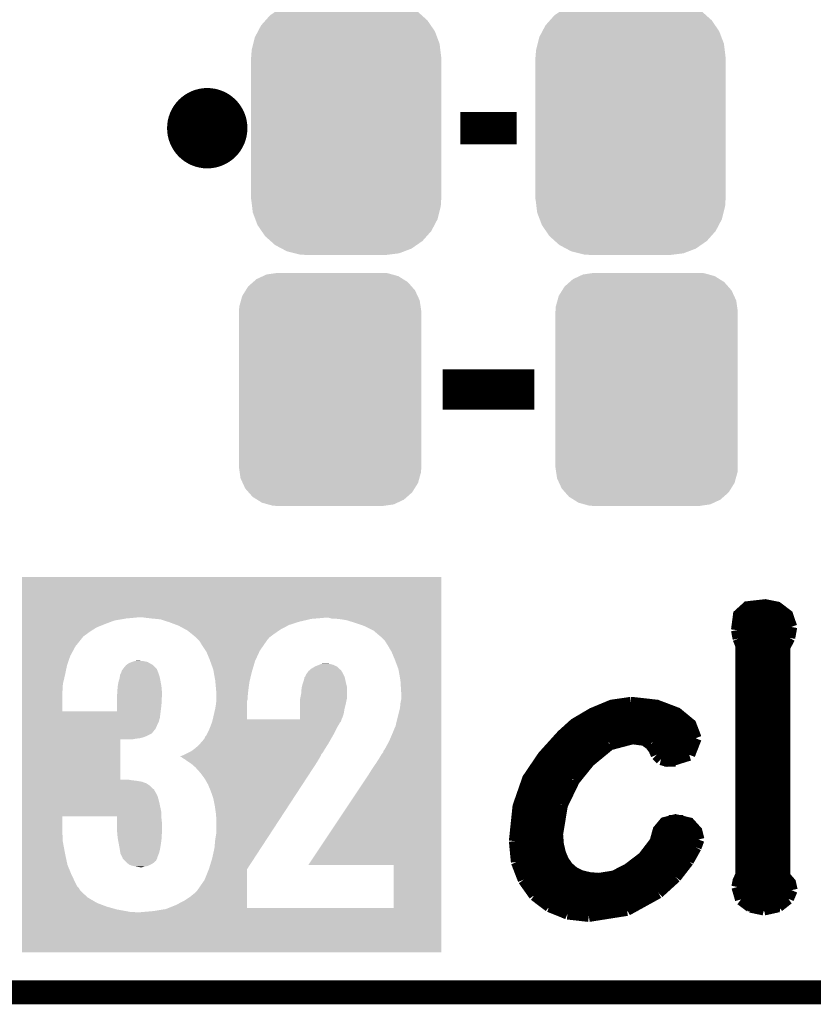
# Model space of a CAD drawing. Extents: x -1.3 to 24.2, y -3.9 to 39.2.
# Tile 8 of 29: x 10.8 to 15.8, y -3.9 to 2.3. Entities that reach past the tile are written whole.
import ezdxf

# ---------------------------------------------------------------- set-up
doc = ezdxf.new("R2010")
doc.units = 0
doc.layers.get('0').update_dxf_attribs({"linetype": 'CONTINUOUS'})
for name, color, linetype in [('THERMO_32_CLICK_V100_GKO', 5, 'CONTINUOUS'), ('THERMO_32_CLICK_V100_GTO', 14, 'CONTINUOUS'), ('THERMO_32_CLICK_V100_GTS', 12, 'CONTINUOUS')]:
    doc.layers.add(name, color=color, linetype=linetype)

# ---------------------------------------------------------------- blocks, each defined once
blk = doc.blocks.new('CUSTOM_66')
for points in [[(-0.486794, 0.678626), (-0.465932, 0.697008), (0.490572, 0.678626), (0.461224, 0.697008)], [(-0.465932, 0.697008), (-0.425122, 0.715892), (0.461224, 0.697008), (0.431072, 0.715892)], [(-0.425122, 0.715892), (-0.402214, 0.726492), (0.431072, 0.715892), (0.392864, 0.726492)], [(-0.402214, 0.726492), (-0.346074, 0.73466), (0.392864, 0.726492), (0.36342, 0.73466)], [(-0.346074, 0.73466), (-0.33274, 0.7366), (0.36342, 0.73466), (0.33274, 0.7366)], [(-0.555872, 0.591092), (-0.53404, 0.625952), (0.55312, 0.591092), (0.536988, 0.625952)], [(-0.53404, 0.625952), (-0.518606, 0.650592), (0.536988, 0.625952), (0.515276, 0.650592)], [(-0.518606, 0.650592), (-0.486794, 0.678626), (0.515276, 0.650592), (0.490572, 0.678626)], [(-0.57464, 0.52344), (-0.563878, 0.562234), (0.572118, 0.52344), (0.566472, 0.562234)], [(-0.563878, 0.562234), (-0.555872, 0.591092), (0.566472, 0.562234), (0.55312, 0.591092)], [(-0.57658, 0.49276), (-0.57464, 0.52344), (0.57658, 0.49276), (0.572118, 0.52344)], [(-0.57658, -0.49276), (-0.57658, 0.49276), (0.57658, -0.49276), (0.57658, 0.49276)], [(-0.572116, -0.52344), (-0.57658, -0.49276), (0.57464, -0.52344), (0.57658, -0.49276)], [(-0.566472, -0.562234), (-0.572116, -0.52344), (0.563876, -0.562234), (0.57464, -0.52344)], [(-0.553118, -0.591092), (-0.566472, -0.562234), (0.555872, -0.591092), (0.563876, -0.562234)], [(-0.536988, -0.625952), (-0.553118, -0.591092), (0.534038, -0.625952), (0.555872, -0.591092)], [(-0.515274, -0.650592), (-0.536988, -0.625952), (0.518606, -0.650592), (0.534038, -0.625952)], [(-0.490572, -0.678626), (-0.515274, -0.650592), (0.486792, -0.678626), (0.518606, -0.650592)], [(-0.461222, -0.697008), (-0.490572, -0.678626), (0.465932, -0.697008), (0.486792, -0.678626)], [(-0.431072, -0.715892), (-0.461222, -0.697008), (0.42512, -0.715892), (0.465932, -0.697008)], [(-0.392862, -0.726492), (-0.431072, -0.715892), (0.402214, -0.726492), (0.42512, -0.715892)], [(-0.36342, -0.73466), (-0.392862, -0.726492), (0.346072, -0.73466), (0.402214, -0.726492)], [(-0.33274, -0.7366), (-0.36342, -0.73466), (0.33274, -0.7366), (0.346072, -0.73466)]]:
    blk.add_solid(points)
blk = doc.blocks.new('CUSTOM_67')
for points in [[(-0.44566, 0.738152), (-0.412794, 0.76087), (0.45012, 0.738152), (0.407388, 0.76087)], [(-0.412794, 0.76087), (-0.368484, 0.777768), (0.407388, 0.76087), (0.3756, 0.777768)], [(-0.368484, 0.777768), (-0.333938, 0.790942), (0.3756, 0.777768), (0.32361, 0.790942)], [(-0.333938, 0.790942), (-0.273256, 0.798498), (0.32361, 0.790942), (0.29379, 0.798498)], [(-0.273256, 0.798498), (-0.25019, 0.80137), (0.29379, 0.798498), (0.25019, 0.80137)], [(-0.50967, 0.681926), (-0.482218, 0.71288), (0.51306, 0.681926), (0.47841, 0.71288)], [(-0.482218, 0.71288), (-0.44566, 0.738152), (0.47841, 0.71288), (0.45012, 0.738152)], [(-0.55793, 0.61233), (-0.538216, 0.649738), (0.560798, 0.61233), (0.53514, 0.649738)], [(-0.538216, 0.649738), (-0.50967, 0.681926), (0.53514, 0.649738), (0.51306, 0.681926)], [(-0.587972, 0.533366), (-0.577562, 0.575076), (0.590586, 0.533366), (0.574852, 0.575076)], [(-0.577562, 0.575076), (-0.55793, 0.61233), (0.574852, 0.575076), (0.560798, 0.61233)], [(-0.597996, 0.49319), (-0.587972, 0.533366), (0.595442, 0.49319), (0.590586, 0.533366)], [(-0.60198, -0.44958), (-0.60198, 0.44958), (0.60198, -0.44958), (0.60198, 0.44958)], [(-0.60071, 0.44958), (-0.597996, 0.49319), (0.60071, 0.44958), (0.595442, 0.49319)], [(-0.59544, -0.49319), (-0.60071, -0.44958), (0.597996, -0.49319), (0.60071, -0.44958)], [(-0.590586, -0.533366), (-0.59544, -0.49319), (0.58797, -0.533366), (0.597996, -0.49319)], [(-0.57485, -0.575076), (-0.590586, -0.533366), (0.577562, -0.575076), (0.58797, -0.533366)], [(-0.560798, -0.61233), (-0.57485, -0.575076), (0.557928, -0.61233), (0.577562, -0.575076)], [(-0.535138, -0.649738), (-0.560798, -0.61233), (0.538216, -0.649738), (0.557928, -0.61233)], [(-0.51306, -0.681926), (-0.535138, -0.649738), (0.509668, -0.681926), (0.538216, -0.649738)], [(-0.478408, -0.71288), (-0.51306, -0.681926), (0.482218, -0.71288), (0.509668, -0.681926)], [(-0.45012, -0.738152), (-0.478408, -0.71288), (0.445658, -0.738152), (0.482218, -0.71288)], [(-0.407386, -0.76087), (-0.45012, -0.738152), (0.412794, -0.76087), (0.445658, -0.738152)], [(-0.3756, -0.777768), (-0.407386, -0.76087), (0.368482, -0.777768), (0.412794, -0.76087)], [(-0.323608, -0.790942), (-0.3756, -0.777768), (0.333938, -0.790942), (0.368482, -0.777768)], [(-0.29379, -0.798498), (-0.323608, -0.790942), (0.273254, -0.798498), (0.333938, -0.790942)], [(-0.25019, -0.80137), (-0.29379, -0.798498), (0.25019, -0.80137), (0.273254, -0.798498)]]:
    blk.add_solid(points)

msp = doc.modelspace()

# ---------------------------------------------------------------- linework, layer by layer
at = {"layer": 'THERMO_32_CLICK_V100_GKO', "const_width": 0.1524}
msp.add_lwpolyline([(-1.27, -3.81), (21.59, -3.81)], dxfattribs=at)
at = {"layer": 'THERMO_32_CLICK_V100_GTO', "const_width": 0.254}
msp.add_lwpolyline([(11.8364, 1.651, 1), (12.0904, 1.651, 1)], format="xyb", close=True, dxfattribs=at)
at = {"layer": 'THERMO_32_CLICK_V100_GTO'}
for points, const_width in [([(13.5636, 1.651), (13.9192, 1.651)], 0.2032), ([(13.45184, 0), (14.03096, 0)], 0.254), ([(15.31366, -1.52146), (15.32636, -1.42494), (15.3797, -1.37668), (15.49146, -1.36398), (15.56766, -1.37922), (15.63116, -1.42748), (15.65656, -1.50114)], 0.0762), ([(15.32382, -1.43256), (15.63624, -1.43256)], 0.0762), ([(15.31366, -1.50876), (15.65656, -1.50876)], 0.0762), ([(15.31366, -1.52146), (15.32382, -1.5748)], 0.0762), ([(15.64386, -1.56972), (15.65656, -1.50114)], 0.0762), ([(15.32382, -1.5748), (15.3416, -1.62052)], 0.0762), ([(15.32636, -1.58496), (15.63878, -1.58496)], 0.0762), ([(15.61338, -1.62814), (15.64386, -1.56972)], 0.0762), ([(15.3416, -3.06832), (15.3416, -1.62052)], 0.0762), ([(15.61338, -3.07848), (15.61338, -1.62814)], 0.0762), ([(15.3416, -1.66116), (15.61338, -1.66116)], 0.0762), ([(15.3416, -1.73736), (15.61338, -1.73736)], 0.0762), ([(15.3416, -1.81356), (15.61338, -1.81356)], 0.0762), ([(15.3416, -1.88976), (15.61338, -1.88976)], 0.0762), ([(15.3416, -1.96596), (15.61338, -1.96596)], 0.0762), ([(13.90904, -2.85496), (13.9319, -2.63652), (13.99286, -2.46126), (14.08938, -2.31902), (14.20876, -2.18694), (14.2875, -2.11582), (14.39926, -2.04978), (14.52118, -1.99898), (14.6431, -1.9812)], 0.0762), ([(14.6431, -1.9812), (14.64818, -1.9812), (14.80566, -1.99898), (14.93266, -2.04724), (15.01902, -2.11836), (15.05204, -2.20472)], 0.0762), ([(14.41196, -2.04216), (14.92504, -2.04216)], 0.0762), ([(15.3416, -2.04216), (15.61338, -2.04216)], 0.0762), ([(14.28496, -2.11836), (15.01902, -2.11836)], 0.0762), ([(15.3416, -2.11836), (15.61338, -2.11836)], 0.0762), ([(14.20114, -2.19456), (15.05204, -2.19456)], 0.0762), ([(14.50848, -2.24282), (14.65326, -2.20472)], 0.0762), ([(14.65326, -2.20472), (14.72946, -2.21488)], 0.0762), ([(14.72946, -2.21488), (14.76756, -2.24282)], 0.0762), ([(15.0114, -2.30886), (15.05204, -2.20472)], 0.0762), ([(15.3416, -2.19456), (15.61338, -2.19456)], 0.0762), ([(14.13002, -2.27076), (14.4653, -2.27076)], 0.0762), ([(14.37894, -2.3495), (14.50848, -2.24282)], 0.0762), ([(14.76756, -2.24282), (14.79042, -2.2733)], 0.0762), ([(14.78788, -2.27076), (15.0368, -2.27076)], 0.0762), ([(14.79042, -2.2733), (14.80566, -2.30886)], 0.0762), ([(15.3416, -2.27076), (15.61338, -2.27076)], 0.0762), ([(14.80566, -2.30886), (14.8336, -2.3368)], 0.0762), ([(14.8336, -2.3368), (14.88186, -2.3495)], 0.0762), ([(14.88186, -2.3495), (15.0114, -2.30886)], 0.0762), ([(14.06652, -2.34696), (14.38148, -2.34696)], 0.0762), ([(14.28242, -2.46888), (14.37894, -2.3495)], 0.0762), ([(14.85392, -2.34696), (14.92504, -2.34696)], 0.0762), ([(15.3416, -2.34696), (15.61338, -2.34696)], 0.0762), ([(14.01572, -2.42316), (14.31544, -2.42316)], 0.0762), ([(15.3416, -2.42316), (15.61338, -2.42316)], 0.0762), ([(13.97508, -2.49936), (14.26464, -2.49936)], 0.0762), ([(14.20622, -2.62636), (14.28242, -2.46888)], 0.0762), ([(15.3416, -2.49936), (15.61338, -2.49936)], 0.0762), ([(13.94714, -2.57556), (14.22654, -2.57556)], 0.0762), ([(15.3416, -2.57556), (15.61338, -2.57556)], 0.0762), ([(13.92682, -2.65176), (14.1986, -2.65176)], 0.0762), ([(14.17574, -2.81178), (14.20622, -2.62636)], 0.0762), ([(15.3416, -2.65176), (15.61338, -2.65176)], 0.0762), ([(13.91412, -2.72796), (14.18082, -2.72796)], 0.0762), ([(14.17574, -2.81178), (14.18082, -2.87528), (14.19352, -2.93116), (14.21384, -2.97942), (14.24178, -3.02006), (14.27988, -3.05308), (14.3256, -3.07594), (14.37894, -3.08864), (14.4399, -3.09372), (14.53642, -3.07848), (14.62532, -3.03276), (14.72184, -2.9591), (14.79804, -2.86004), (14.81836, -2.78638), (14.85646, -2.74066), (14.92504, -2.72288), (15.0114, -2.7432), (15.05712, -2.794), (15.06982, -2.8448)], 0.0762), ([(14.88186, -2.72796), (14.9733, -2.72796)], 0.0762), ([(15.3416, -2.72796), (15.61338, -2.72796)], 0.0762), ([(13.90904, -2.80416), (14.17574, -2.80416)], 0.0762), ([(14.81328, -2.80416), (15.05966, -2.80416)], 0.0762), ([(15.3416, -2.80416), (15.61338, -2.80416)], 0.0762), ([(13.90904, -2.85496), (13.92174, -2.98704)], 0.0762), ([(13.90904, -2.88036), (14.18082, -2.88036)], 0.0762), ([(14.78534, -2.88036), (15.05712, -2.88036)], 0.0762), ([(15.00378, -2.97942), (15.05204, -2.89306)], 0.0762), ([(15.05204, -2.89306), (15.06982, -2.8448)], 0.0762), ([(15.3416, -2.88036), (15.61338, -2.88036)], 0.0762), ([(13.91666, -2.95656), (14.20114, -2.95656)], 0.0762), ([(14.72438, -2.95656), (15.01902, -2.95656)], 0.0762), ([(15.3416, -2.95656), (15.61338, -2.95656)], 0.0762), ([(13.92174, -2.98704), (13.96492, -3.0988)], 0.0762), ([(14.92504, -3.08102), (15.00378, -2.97942)], 0.0762), ([(13.93698, -3.03276), (14.25448, -3.03276)], 0.0762), ([(14.62786, -3.03276), (14.96568, -3.03276)], 0.0762), ([(14.81582, -3.18008), (14.92504, -3.08102)], 0.0762), ([(15.3162, -3.14452), (15.32382, -3.10642), (15.3416, -3.06832)], 0.0762), ([(15.3416, -3.03276), (15.61338, -3.03276)], 0.0762), ([(15.61338, -3.07848), (15.64894, -3.11912), (15.6591, -3.16484)], 0.0762), ([(13.96492, -3.0988), (14.0335, -3.19532)], 0.0762), ([(13.97, -3.10896), (14.89964, -3.10896)], 0.0762), ([(15.3162, -3.14452), (15.33906, -3.22326)], 0.0762), ([(15.32382, -3.10896), (15.64132, -3.10896)], 0.0762), ([(14.02588, -3.18516), (14.8082, -3.18516)], 0.0762), ([(14.0335, -3.19532), (14.12748, -3.26644)], 0.0762), ([(14.6177, -3.2893), (14.81582, -3.18008)], 0.0762), ([(15.32128, -3.18516), (15.65656, -3.18516)], 0.0762), ([(15.63624, -3.21818), (15.6591, -3.16484)], 0.0762), ([(14.11986, -3.26136), (14.68374, -3.26136)], 0.0762), ([(14.12748, -3.26644), (14.24178, -3.31216)], 0.0762), ([(15.33906, -3.22326), (15.40002, -3.26898)], 0.0762), ([(15.38224, -3.26136), (15.58544, -3.26136)], 0.0762), ([(15.40002, -3.26898), (15.48384, -3.28676)], 0.0762), ([(15.48384, -3.28676), (15.57528, -3.26644)], 0.0762), ([(15.57528, -3.26644), (15.63624, -3.21818)], 0.0762), ([(14.24178, -3.31216), (14.3764, -3.3274)], 0.0762), ([(14.3764, -3.3274), (14.6177, -3.2893)], 0.0762)]:
    msp.add_lwpolyline(points, dxfattribs=dict(at, const_width=const_width))
for points in [[(10.792478, -1.44018), (10.79248, -1.186202), (13.444216, -1.44018), (13.44422, -1.186202)], [(10.79248, -1.186202), (10.792482, -1.18618), (13.44422, -1.186202), (10.792482, -1.18618)], [(10.792478, -1.4478), (10.792478, -1.44018), (11.450318, -1.4478), (11.531598, -1.44018)], [(10.792478, -1.4605), (10.792478, -1.4478), (11.376662, -1.4605), (11.450318, -1.4478)], [(10.792478, -1.48336), (10.792478, -1.4605), (11.3157, -1.48336), (11.376662, -1.4605)], [(10.792478, -1.50368), (10.792478, -1.48336), (11.2649, -1.50368), (11.3157, -1.48336)], [(11.5697, -1.44272), (11.551918, -1.44018), (13.444216, -1.44272), (13.444216, -1.44018)], [(11.61288, -1.4478), (11.5697, -1.44272), (12.650894, -1.4478), (12.710158, -1.44272)], [(11.639552, -1.45034), (11.61288, -1.4478), (12.621262, -1.45034), (12.650894, -1.4478)], [(11.666222, -1.45288), (11.639552, -1.45034), (12.610376, -1.45288), (12.621262, -1.45034)], [(11.714124, -1.46812), (11.666222, -1.45288), (12.54506, -1.46812), (12.610376, -1.45288)], [(11.7221, -1.470658), (11.714124, -1.46812), (12.537128, -1.470658), (12.54506, -1.46812)], [(11.769512, -1.488438), (11.7221, -1.470658), (12.481562, -1.488438), (12.537128, -1.470658)], [(11.783062, -1.49352), (11.769512, -1.488438), (12.47186, -1.49352), (12.481562, -1.488438)], [(11.82497, -1.51638), (11.783062, -1.49352), (12.42822, -1.51638), (12.47186, -1.49352)], [(12.748262, -1.4478), (12.730478, -1.44272), (13.444216, -1.4478), (13.444216, -1.44272)], [(12.79144, -1.45034), (12.748262, -1.4478), (13.444216, -1.45034), (13.444216, -1.4478)], [(12.842242, -1.45796), (12.79144, -1.45034), (13.444216, -1.45796), (13.444216, -1.45034)], [(12.90066, -1.47574), (12.842242, -1.45796), (13.444216, -1.47574), (13.444216, -1.45796)], [(12.95908, -1.49606), (12.90066, -1.47574), (13.444216, -1.49606), (13.444216, -1.47574)], [(10.792478, -1.52908), (10.792478, -1.50368), (11.22426, -1.52908), (11.2649, -1.50368)], [(10.792478, -1.5494), (10.792478, -1.52908), (11.19632, -1.5494), (11.22426, -1.52908)], [(10.792478, -1.562098), (10.792478, -1.5494), (11.178542, -1.562098), (11.19632, -1.5494)], [(11.838938, -1.524), (11.82497, -1.51638), (12.417136, -1.524), (12.42822, -1.51638)], [(11.864042, -1.54432), (11.838938, -1.524), (12.38758, -1.54432), (12.417136, -1.524)], [(11.892278, -1.567178), (11.864042, -1.54432), (12.357102, -1.567178), (12.38758, -1.54432)], [(13.014958, -1.524), (12.95908, -1.49606), (13.444216, -1.524), (13.444216, -1.49606)], [(13.065758, -1.567178), (13.014958, -1.524), (13.444216, -1.567178), (13.444216, -1.524)], [(10.792476, -1.623062), (10.792478, -1.56972), (11.13028, -1.623062), (11.17346, -1.56972)], [(10.792478, -1.56972), (10.792478, -1.562098), (11.17346, -1.56972), (11.178542, -1.562098)], [(11.89228, -1.56718), (11.892278, -1.567178), (12.3571, -1.56718), (12.357102, -1.567178)], [(11.910058, -1.584958), (11.89228, -1.56718), (12.34186, -1.584958), (12.3571, -1.56718)], [(11.912602, -1.587502), (11.910058, -1.584958), (12.340164, -1.587502), (12.34186, -1.584958)], [(11.915728, -1.59258), (11.912602, -1.587502), (12.33678, -1.59258), (12.340164, -1.587502)], [(11.93292, -1.62052), (11.915728, -1.59258), (12.317342, -1.62052), (12.33678, -1.59258)], [(13.08608, -1.587502), (13.065758, -1.567178), (13.444216, -1.587502), (13.444216, -1.567178)], [(13.10386, -1.61544), (13.08608, -1.587502), (13.444216, -1.61544), (13.444216, -1.587502)], [(13.12926, -1.65862), (13.10386, -1.61544), (13.444214, -1.65862), (13.444216, -1.61544)], [(10.792476, -1.684018), (10.792476, -1.623062), (11.09726, -1.684018), (11.13028, -1.623062)], [(11.95324, -1.650998), (11.93292, -1.62052), (12.296142, -1.650998), (12.317342, -1.62052)], [(11.95832, -1.65862), (11.95324, -1.650998), (12.292624, -1.65862), (12.296142, -1.650998)], [(11.97864, -1.70688), (11.95832, -1.65862), (12.270348, -1.70688), (12.292624, -1.65862)], [(13.14958, -1.70688), (13.12926, -1.65862), (13.444214, -1.70688), (13.444214, -1.65862)], [(10.792476, -1.74244), (10.792476, -1.684018), (11.076942, -1.74244), (11.09726, -1.684018)], [(10.792476, -1.8034), (10.792476, -1.74244), (11.06424, -1.8034), (11.076942, -1.74244)], [(11.450318, -1.742442), (11.450322, -1.742438), (11.620502, -1.742442), (11.620498, -1.742438)], [(11.450322, -1.742438), (11.468098, -1.729742), (11.620498, -1.742438), (11.59828, -1.729742)], [(11.468098, -1.729742), (11.48842, -1.72212), (11.59828, -1.729742), (11.58494, -1.72212)], [(11.48842, -1.72212), (11.488426, -1.722118), (11.58494, -1.72212), (11.584936, -1.722118)], [(11.488426, -1.722118), (11.503658, -1.717042), (11.584936, -1.722118), (11.559552, -1.717042)], [(11.503658, -1.717042), (11.503668, -1.71704), (11.559552, -1.717042), (11.55954, -1.71704)], [(11.503668, -1.71704), (11.518898, -1.7145), (11.55954, -1.71704), (11.531602, -1.7145)], [(11.982298, -1.71704), (11.97864, -1.70688), (12.26566, -1.71704), (12.270348, -1.70688)], [(12.0015, -1.770382), (11.982298, -1.71704), (12.249854, -1.770382), (12.26566, -1.71704)], [(12.646658, -1.75006), (12.66698, -1.74244), (12.780774, -1.75006), (12.76401, -1.74244)], [(12.66698, -1.74244), (12.672912, -1.739898), (12.76401, -1.74244), (12.758418, -1.739898)], [(12.672912, -1.739898), (12.684758, -1.734822), (12.758418, -1.739898), (12.738108, -1.734822)], [(12.684758, -1.734822), (12.68477, -1.73482), (12.738108, -1.734822), (12.738098, -1.73482)], [(12.68477, -1.73482), (12.70254, -1.73228), (12.738098, -1.73482), (12.717778, -1.73228)], [(13.17244, -1.767842), (13.14958, -1.70688), (13.444214, -1.767842), (13.444214, -1.70688)], [(10.792474, -1.85674), (10.792476, -1.8034), (11.05154, -1.85674), (11.06424, -1.8034)], [(11.409998, -1.821178), (11.41222, -1.803404), (11.66368, -1.821178), (11.65835, -1.803404)], [(11.41222, -1.803404), (11.41603, -1.79578), (11.65835, -1.803404), (11.656062, -1.79578)], [(11.41603, -1.79578), (11.41984, -1.78816), (11.656062, -1.79578), (11.653014, -1.78816)], [(11.41984, -1.78816), (11.422378, -1.780542), (11.653014, -1.78816), (11.649968, -1.780542)], [(11.422378, -1.780542), (11.42238, -1.778004), (11.649968, -1.780542), (11.648952, -1.778004)], [(11.42238, -1.778004), (11.428098, -1.770376), (11.648952, -1.778004), (11.6459, -1.770376)], [(11.428098, -1.770376), (11.430004, -1.767834), (11.6459, -1.770376), (11.645894, -1.767834)], [(11.430004, -1.767834), (11.43762, -1.75768), (11.645894, -1.767834), (11.63574, -1.75768)], [(11.43762, -1.75768), (11.450318, -1.742442), (11.63574, -1.75768), (11.620502, -1.742442)], [(12.004222, -1.785622), (12.0015, -1.770382), (12.24534, -1.785622), (12.249854, -1.770382)], [(12.0142, -1.841498), (12.004222, -1.785622), (12.231928, -1.841498), (12.24534, -1.785622)], [(12.5857, -1.805944), (12.592812, -1.795782), (12.827004, -1.805944), (12.82192, -1.795782)], [(12.592812, -1.795782), (12.603478, -1.780542), (12.82192, -1.795782), (12.813216, -1.780542)], [(12.603478, -1.780542), (12.60645, -1.777994), (12.813216, -1.780542), (12.81176, -1.777994)], [(12.60645, -1.777994), (12.60941, -1.775456), (12.81176, -1.777994), (12.811752, -1.775456)], [(12.60941, -1.775456), (12.615334, -1.770378), (12.811752, -1.775456), (12.804138, -1.770378)], [(12.615334, -1.770378), (12.621258, -1.7653), (12.804138, -1.770378), (12.79906, -1.7653)], [(12.621258, -1.7653), (12.642428, -1.752598), (12.79906, -1.7653), (12.786356, -1.752598)], [(12.642428, -1.752598), (12.646658, -1.75006), (12.786356, -1.752598), (12.780774, -1.75006)], [(13.18514, -1.83896), (13.17244, -1.767842), (13.444212, -1.83896), (13.444214, -1.767842)], [(10.792474, -1.87706), (10.792474, -1.85674), (11.049, -1.87706), (11.05154, -1.85674)], [(11.39698, -1.87706), (11.40206, -1.84912), (11.67384, -1.87706), (11.668762, -1.84912)], [(11.40206, -1.84912), (11.40968, -1.823722), (11.668762, -1.84912), (11.664144, -1.823722)], [(11.40968, -1.823722), (11.409998, -1.821178), (11.664144, -1.823722), (11.66368, -1.821178)], [(12.014894, -1.84912), (12.0142, -1.841498), (12.2301, -1.84912), (12.231928, -1.841498)], [(12.020204, -1.90754), (12.014894, -1.84912), (12.22248, -1.90754), (12.2301, -1.84912)], [(12.561686, -1.879596), (12.566534, -1.861822), (12.84732, -1.879596), (12.84224, -1.861822)], [(12.566534, -1.861822), (12.567922, -1.85674), (12.84224, -1.861822), (12.841112, -1.85674)], [(12.567922, -1.85674), (12.575538, -1.83388), (12.841112, -1.85674), (12.836032, -1.83388)], [(12.575538, -1.83388), (12.578078, -1.821182), (12.836032, -1.83388), (12.83321, -1.821182)], [(12.578078, -1.821182), (12.58189, -1.816098), (12.83321, -1.821182), (12.83208, -1.816098)], [(12.58189, -1.816098), (12.585696, -1.811026), (12.83208, -1.816098), (12.829544, -1.811026)], [(12.585696, -1.811026), (12.5857, -1.805944), (12.829544, -1.811026), (12.827004, -1.805944)], [(13.19022, -1.920238), (13.18514, -1.83896), (13.444212, -1.920238), (13.444212, -1.83896)], [(10.792474, -1.897378), (10.792474, -1.87706), (11.049, -1.897378), (11.049, -1.87706)], [(10.792474, -1.91516), (10.792474, -1.897378), (11.04646, -1.91516), (11.049, -1.897378)], [(10.792474, -2.034518), (10.792474, -1.91516), (11.04646, -2.034518), (11.04646, -1.91516)], [(11.392534, -1.9431), (11.39444, -1.91262), (11.67638, -1.9431), (11.67638, -1.91262)], [(11.39444, -1.91262), (11.394984, -1.905), (11.67638, -1.91262), (11.67638, -1.905)], [(11.394984, -1.905), (11.39698, -1.87706), (11.67638, -1.905), (11.67384, -1.87706)], [(12.02182, -1.925318), (12.020204, -1.90754), (12.220702, -1.925318), (12.22248, -1.90754)], [(12.02182, -1.93294), (12.02182, -1.925318), (12.21994, -1.93294), (12.220702, -1.925318)], [(12.551664, -1.950718), (12.55776, -1.920242), (12.84732, -1.950718), (12.84732, -1.920242)], [(12.55776, -1.920242), (12.5603, -1.884682), (12.84732, -1.920242), (12.84732, -1.884682)], [(12.5603, -1.884682), (12.561686, -1.879596), (12.84732, -1.884682), (12.84732, -1.879596)], [(13.19022, -1.958342), (13.19022, -1.920238), (13.444212, -1.958342), (13.444212, -1.920238)], [(11.391888, -1.9939), (11.3919, -1.953258), (11.67384, -1.9939), (11.675872, -1.953258)], [(11.3919, -1.953258), (11.392534, -1.9431), (11.675872, -1.953258), (11.67638, -1.9431)], [(12.0142, -2.01676), (12.01928, -1.98374), (12.21486, -2.01676), (12.21486, -1.98374)], [(12.01928, -1.98374), (12.020256, -1.971036), (12.21486, -1.98374), (12.21486, -1.971036)], [(12.020256, -1.971036), (12.021624, -1.953258), (12.21486, -1.971036), (12.21994, -1.953258)], [(12.021624, -1.953258), (12.02182, -1.95072), (12.21994, -1.953258), (12.21994, -1.95072)], [(12.02182, -1.95072), (12.02182, -1.93294), (12.21994, -1.95072), (12.21994, -1.93294)], [(12.550128, -2.01676), (12.550134, -1.98628), (12.83208, -2.01676), (12.8397, -1.98628)], [(12.550134, -1.98628), (12.55014, -1.958342), (12.8397, -1.98628), (12.845686, -1.958342)], [(12.55014, -1.958342), (12.551664, -1.950718), (12.845686, -1.958342), (12.84732, -1.950718)], [(13.1826, -2.01168), (13.18514, -1.98374), (13.444212, -2.01168), (13.444212, -1.98374)], [(13.18514, -1.98374), (13.19022, -1.958342), (13.444212, -1.98374), (13.444212, -1.958342)], [(10.792472, -2.075178), (10.792474, -2.03454), (11.66368, -2.075178), (11.668758, -2.03454)], [(10.792474, -2.03454), (10.792474, -2.034518), (11.391878, -2.03454), (11.04646, -2.034518)], [(11.391878, -2.03454), (11.391888, -1.9939), (11.668758, -2.03454), (11.67384, -1.9939)], [(11.998066, -2.085318), (12.0142, -2.01676), (12.21486, -2.085318), (12.21486, -2.01676)], [(12.55012, -2.0701), (12.550124, -2.04724), (12.81938, -2.0701), (12.827, -2.04724)], [(12.550124, -2.04724), (12.550128, -2.01676), (12.827, -2.04724), (12.83208, -2.01676)], [(13.1572, -2.113282), (13.1826, -2.01168), (13.44421, -2.113282), (13.444212, -2.01168)], [(10.792472, -2.103118), (10.792472, -2.075178), (11.656062, -2.103118), (11.66368, -2.075178)], [(10.792472, -2.12344), (10.792472, -2.103118), (11.6459, -2.12344), (11.656062, -2.103118)], [(11.982024, -2.133602), (11.993878, -2.103122), (12.78636, -2.133602), (12.804138, -2.103122)], [(11.993878, -2.103118), (11.995074, -2.098034), (12.804142, -2.103118), (12.809222, -2.098034)], [(11.993878, -2.103122), (11.993878, -2.103118), (12.804138, -2.103122), (12.804142, -2.103118)], [(11.995074, -2.098034), (11.997464, -2.087878), (12.809222, -2.098034), (12.811762, -2.087878)], [(11.997464, -2.087878), (11.998062, -2.08534), (12.811762, -2.087878), (12.812848, -2.08534)], [(11.998062, -2.08534), (11.998066, -2.085318), (12.550118, -2.08534), (12.21486, -2.085318)], [(12.550118, -2.08534), (12.55012, -2.0701), (12.812848, -2.08534), (12.81938, -2.0701)], [(13.1572, -2.115822), (13.1572, -2.113282), (13.44421, -2.115822), (13.44421, -2.113282)], [(10.792472, -2.14122), (10.792472, -2.12344), (11.63828, -2.14122), (11.6459, -2.12344)], [(10.792472, -2.14884), (10.792472, -2.14122), (11.6332, -2.14884), (11.63828, -2.14122)], [(10.792472, -2.15138), (10.792472, -2.14884), (11.630662, -2.15138), (11.6332, -2.14884)], [(10.792472, -2.174236), (10.792472, -2.15138), (11.61288, -2.174236), (11.630662, -2.15138)], [(10.792472, -2.18694), (10.792472, -2.174236), (11.58748, -2.18694), (11.61288, -2.174236)], [(11.955778, -2.18948), (11.965938, -2.16916), (12.756968, -2.18948), (12.76858, -2.16916)], [(11.965938, -2.16916), (11.9761, -2.14884), (12.76858, -2.16916), (12.77874, -2.14884)], [(11.9761, -2.14884), (11.982024, -2.133602), (12.77874, -2.14884), (12.78636, -2.133602)], [(13.11402, -2.2225), (13.13688, -2.16916), (13.44421, -2.2225), (13.44421, -2.16916)], [(13.13688, -2.16916), (13.14704, -2.14376), (13.44421, -2.16916), (13.44421, -2.14376)], [(13.14704, -2.14376), (13.154658, -2.128522), (13.44421, -2.14376), (13.44421, -2.128522)], [(13.154658, -2.128522), (13.1572, -2.115822), (13.44421, -2.128522), (13.44421, -2.115822)], [(10.79247, -2.466318), (10.792472, -2.21234), (11.41476, -2.466318), (11.414782, -2.21234)], [(10.792472, -2.1971), (10.792472, -2.18694), (11.564622, -2.1971), (11.58748, -2.18694)], [(10.792472, -2.20472), (10.792472, -2.1971), (11.536682, -2.20472), (11.564622, -2.1971)], [(10.792472, -2.20726), (10.792472, -2.20472), (11.511282, -2.20726), (11.536682, -2.20472)], [(10.792472, -2.21234), (10.792472, -2.20726), (11.488422, -2.21234), (11.511282, -2.20726)], [(11.91006, -2.2479), (11.916832, -2.24028), (12.723088, -2.2479), (12.727938, -2.24028)], [(11.916832, -2.24028), (11.93038, -2.22504), (12.727938, -2.24028), (12.736646, -2.22504)], [(11.93038, -2.22504), (11.945618, -2.207262), (12.736646, -2.22504), (12.746806, -2.207262)], [(11.945618, -2.207262), (11.9507, -2.194564), (12.746806, -2.207262), (12.754062, -2.194564)], [(11.9507, -2.194564), (11.955778, -2.18948), (12.754062, -2.194564), (12.756968, -2.18948)], [(13.083538, -2.27838), (13.11402, -2.2225), (13.444208, -2.27838), (13.44421, -2.2225)], [(11.823702, -2.306318), (11.849102, -2.293618), (12.684762, -2.306318), (12.694922, -2.293618)], [(11.849102, -2.293618), (11.859258, -2.28854), (12.694922, -2.293618), (12.697968, -2.28854)], [(11.859258, -2.28854), (11.887198, -2.26822), (12.697968, -2.28854), (12.71016, -2.26822)], [(11.887198, -2.26822), (11.887202, -2.268218), (12.71016, -2.26822), (12.71016, -2.268218)], [(11.887202, -2.268218), (11.91006, -2.2479), (12.71016, -2.268218), (12.723088, -2.2479)], [(13.065758, -2.306322), (13.075918, -2.293622), (13.444208, -2.306322), (13.444208, -2.293622)], [(13.075918, -2.293622), (13.078458, -2.283466), (13.444208, -2.293622), (13.444208, -2.283466)], [(13.078458, -2.283466), (13.083538, -2.27838), (13.444208, -2.283466), (13.444208, -2.27838)], [(11.788248, -2.32156), (11.805974, -2.31394), (12.677736, -2.32156), (12.68222, -2.31394)], [(11.793222, -2.321562), (11.788248, -2.32156), (12.677736, -2.321562), (12.677736, -2.32156)], [(11.800842, -2.324102), (11.793222, -2.321562), (12.676242, -2.324102), (12.677736, -2.321562)], [(11.811002, -2.331722), (11.800842, -2.324102), (12.67176, -2.331722), (12.676242, -2.324102)], [(11.805974, -2.31394), (11.8237, -2.30632), (12.68222, -2.31394), (12.68476, -2.30632)], [(11.8237, -2.339338), (11.811002, -2.331722), (12.66728, -2.339338), (12.67176, -2.331722)], [(11.8237, -2.30632), (11.823702, -2.306318), (12.68476, -2.30632), (12.684762, -2.306318)], [(11.84148, -2.35204), (11.8237, -2.339338), (12.659808, -2.35204), (12.66728, -2.339338)], [(11.849102, -2.35712), (11.84148, -2.35204), (12.65682, -2.35712), (12.659808, -2.35204)], [(11.864342, -2.36728), (11.849102, -2.35712), (12.650174, -2.36728), (12.65682, -2.35712)], [(13.00988, -2.392678), (13.03274, -2.35966), (13.444208, -2.392678), (13.444208, -2.35966)], [(13.03274, -2.35966), (13.05052, -2.33172), (13.444208, -2.35966), (13.444208, -2.33172)], [(13.05052, -2.33172), (13.065758, -2.306322), (13.444208, -2.33172), (13.444208, -2.306322)], [(11.88466, -2.385058), (11.864342, -2.36728), (12.638544, -2.385058), (12.650174, -2.36728)], [(11.90498, -2.40538), (11.88466, -2.385058), (12.62525, -2.40538), (12.638544, -2.385058)], [(11.92784, -2.43332), (11.90498, -2.40538), (12.606974, -2.43332), (12.62525, -2.40538)], [(12.98448, -2.43332), (13.00988, -2.392678), (13.444208, -2.43332), (13.444208, -2.392678)], [(10.792468, -2.4892), (10.79247, -2.47904), (11.577318, -2.4892), (11.549378, -2.47904)], [(10.792468, -2.50444), (10.792468, -2.4892), (11.60018, -2.50444), (11.577318, -2.4892)], [(10.79247, -2.46634), (10.79247, -2.466318), (11.468096, -2.46634), (11.41476, -2.466318)], [(10.79247, -2.468878), (10.79247, -2.46634), (11.475718, -2.468878), (11.468096, -2.46634)], [(10.79247, -2.46888), (10.79247, -2.468878), (11.478258, -2.46888), (11.475718, -2.468878)], [(10.79247, -2.47396), (10.79247, -2.46888), (11.5189, -2.47396), (11.478258, -2.46888)], [(10.79247, -2.47904), (10.79247, -2.47396), (11.549378, -2.47904), (11.5189, -2.47396)], [(11.948162, -2.46126), (11.92784, -2.43332), (12.588698, -2.46126), (12.606974, -2.43332)], [(11.96848, -2.49682), (11.948162, -2.46126), (12.565436, -2.49682), (12.588698, -2.46126)], [(12.603522, -3.00482), (12.98448, -2.43332), (13.444202, -3.00482), (13.444208, -2.43332)], [(10.792468, -2.51968), (10.792468, -2.50444), (11.61542, -2.51968), (11.60018, -2.50444)], [(10.792468, -2.529838), (10.792468, -2.51968), (11.628114, -2.529838), (11.61542, -2.51968)], [(10.792468, -2.537456), (10.792468, -2.529838), (11.63066, -2.537456), (11.628114, -2.529838)], [(10.792468, -2.54), (10.792468, -2.537456), (11.633198, -2.54), (11.63066, -2.537456)], [(10.792468, -2.567938), (10.792468, -2.54), (11.64844, -2.567938), (11.633198, -2.54)], [(11.98626, -2.54), (11.96848, -2.49682), (12.537192, -2.54), (12.565436, -2.49682)], [(12.0015, -2.583182), (11.98626, -2.54), (12.508944, -2.583182), (12.537192, -2.54)], [(10.792468, -2.6035), (10.792468, -2.567938), (11.6586, -2.6035), (11.64844, -2.567938)], [(10.792468, -2.674618), (10.792468, -2.6035), (11.67384, -2.674618), (11.6586, -2.6035)], [(12.01166, -2.63398), (12.0015, -2.583182), (12.475716, -2.63398), (12.508944, -2.583182)], [(10.792466, -2.69748), (10.792468, -2.674618), (11.67384, -2.69748), (11.67384, -2.674618)], [(12.01928, -2.687322), (12.01166, -2.63398), (12.440822, -2.687322), (12.475716, -2.63398)], [(10.792466, -2.76098), (10.792466, -2.69748), (11.04646, -2.76098), (11.046482, -2.69748)], [(11.3919, -2.697502), (11.046482, -2.69748), (11.67384, -2.697502), (11.67384, -2.69748)], [(11.3919, -2.710178), (11.3919, -2.697502), (11.67384, -2.710178), (11.67384, -2.697502)], [(11.3919, -2.73304), (11.3919, -2.710178), (11.67638, -2.73304), (11.67384, -2.710178)], [(11.3919, -2.77876), (11.3919, -2.73304), (11.67638, -2.77876), (11.67638, -2.73304)], [(12.02182, -2.75082), (12.01928, -2.687322), (12.399286, -2.75082), (12.440822, -2.687322)], [(10.792466, -2.852418), (10.792466, -2.76098), (11.049, -2.852418), (11.04646, -2.76098)], [(11.394442, -2.806702), (11.3919, -2.77876), (11.67638, -2.806702), (11.67638, -2.77876)], [(12.01928, -2.814318), (12.02182, -2.794), (12.35775, -2.814318), (12.371042, -2.794)], [(12.02182, -2.794), (12.02182, -2.75082), (12.371042, -2.794), (12.399286, -2.75082)], [(10.792464, -2.9337), (10.792466, -2.852418), (11.06424, -2.9337), (11.049, -2.852418)], [(11.39698, -2.83464), (11.394442, -2.806702), (11.674632, -2.83464), (11.67638, -2.806702)], [(11.399332, -2.84734), (11.39698, -2.83464), (11.67384, -2.84734), (11.674632, -2.83464)], [(11.405918, -2.8829), (11.399332, -2.84734), (11.66876, -2.8829), (11.67384, -2.84734)], [(12.00912, -2.89814), (12.0142, -2.842258), (12.30292, -2.89814), (12.339474, -2.842258)], [(12.0142, -2.842258), (12.01928, -2.814318), (12.339474, -2.842258), (12.35775, -2.814318)], [(11.40968, -2.90322), (11.405918, -2.8829), (11.665064, -2.90322), (11.66876, -2.8829)], [(11.410952, -2.91084), (11.40968, -2.90322), (11.66368, -2.91084), (11.665064, -2.90322)], [(11.414338, -2.931158), (11.410952, -2.91084), (11.6586, -2.931158), (11.66368, -2.91084)], [(11.99388, -2.966718), (12.00912, -2.89814), (12.25806, -2.966718), (12.30292, -2.89814)], [(10.792464, -3.004818), (10.792464, -2.9337), (11.07948, -3.004818), (11.06424, -2.9337)], [(11.414762, -2.933702), (11.414338, -2.931158), (11.657508, -2.933702), (11.6586, -2.931158)], [(11.422382, -2.948942), (11.414762, -2.933702), (11.65098, -2.948942), (11.657508, -2.933702)], [(11.426188, -2.956558), (11.422382, -2.948942), (11.648442, -2.956558), (11.65098, -2.948942)], [(11.427458, -2.959096), (11.426188, -2.956558), (11.64844, -2.959096), (11.648442, -2.956558)], [(11.42746, -2.959104), (11.427458, -2.959096), (11.648436, -2.959104), (11.64844, -2.959096)], [(11.427464, -2.961646), (11.42746, -2.959104), (11.647164, -2.961646), (11.648436, -2.959104)], [(11.432542, -2.969262), (11.427464, -2.961646), (11.643358, -2.969262), (11.647164, -2.961646)], [(11.442696, -2.979416), (11.432542, -2.969262), (11.638282, -2.979416), (11.643358, -2.969262)], [(11.45032, -2.98704), (11.442696, -2.979416), (11.629388, -2.98704), (11.638282, -2.979416)], [(11.459212, -2.99466), (11.45032, -2.98704), (11.6205, -2.99466), (11.629388, -2.98704)], [(11.973562, -3.032756), (11.99388, -2.966718), (12.214864, -3.032756), (12.25806, -2.966718)], [(10.792464, -3.0607), (10.792464, -3.004818), (11.10234, -3.0607), (11.07948, -3.004818)], [(11.468102, -3.00228), (11.459212, -2.99466), (11.607166, -3.00228), (11.6205, -2.99466)], [(11.47403, -3.00482), (11.468102, -3.00228), (11.602722, -3.00482), (11.607166, -3.00228)], [(11.485882, -3.0099), (11.47403, -3.00482), (11.590864, -3.0099), (11.602722, -3.00482)], [(11.498572, -3.012438), (11.485882, -3.0099), (11.584942, -3.012438), (11.590864, -3.0099)], [(11.51128, -3.01498), (11.498572, -3.012438), (11.567162, -3.01498), (11.584942, -3.012438)], [(11.539212, -3.020058), (11.51128, -3.01498), (11.551922, -3.020058), (11.567162, -3.01498)], [(11.539222, -3.02006), (11.539212, -3.020058), (11.539222, -3.02006), (11.551922, -3.020058)], [(11.945618, -3.101342), (11.973562, -3.03276), (12.214862, -3.101342), (12.214862, -3.03276)], [(11.973562, -3.03276), (11.973562, -3.032756), (12.214862, -3.03276), (12.214864, -3.032756)], [(13.14196, -3.004842), (12.603522, -3.00482), (13.444202, -3.004842), (13.444202, -3.00482)], [(13.141938, -3.2766), (13.14196, -3.004842), (13.4442, -3.2766), (13.444202, -3.004842)], [(10.792462, -3.139436), (10.792464, -3.10388), (11.140438, -3.139436), (11.12266, -3.10388)], [(10.792464, -3.10388), (10.792464, -3.0607), (11.12266, -3.10388), (11.10234, -3.0607)], [(11.90498, -3.15976), (11.945618, -3.101342), (12.21486, -3.15976), (12.214862, -3.101342)], [(10.792462, -3.157218), (10.792462, -3.139436), (11.155678, -3.157218), (11.140438, -3.139436)], [(10.792462, -3.164834), (10.792462, -3.157218), (11.15822, -3.164834), (11.155678, -3.157218)], [(10.792462, -3.210558), (10.792462, -3.164834), (11.206478, -3.210558), (11.15822, -3.164834)], [(11.88466, -3.18262), (11.899898, -3.167382), (12.21486, -3.18262), (12.21486, -3.167382)], [(11.899898, -3.167382), (11.90498, -3.15976), (12.21486, -3.167382), (12.21486, -3.15976)], [(10.792462, -3.24612), (10.792462, -3.210558), (11.267438, -3.24612), (11.206478, -3.210558)], [(11.76528, -3.25882), (11.81862, -3.23088), (12.21486, -3.25882), (12.21486, -3.23088)], [(11.81862, -3.23088), (11.85672, -3.20548), (12.21486, -3.23088), (12.21486, -3.20548)], [(11.85672, -3.20548), (11.88466, -3.18262), (12.21486, -3.20548), (12.21486, -3.18262)], [(10.792462, -3.26898), (10.792462, -3.24612), (11.3284, -3.26898), (11.267438, -3.24612)], [(10.792462, -3.28676), (10.792462, -3.26898), (11.3919, -3.28676), (11.3284, -3.26898)], [(10.792462, -3.29692), (10.792462, -3.28676), (11.44778, -3.29692), (11.3919, -3.28676)], [(10.792462, -3.302), (10.792462, -3.29692), (11.473178, -3.302), (11.44778, -3.29692)], [(11.536682, -3.30454), (11.623042, -3.29692), (13.4442, -3.30454), (13.4442, -3.29692)], [(11.623042, -3.29692), (11.701778, -3.28422), (13.4442, -3.29692), (13.4442, -3.28422)], [(11.701778, -3.28422), (11.720828, -3.2766), (13.4442, -3.28422), (13.4442, -3.2766)], [(11.720828, -3.2766), (11.720882, -3.276578), (13.141938, -3.2766), (12.21486, -3.276578)], [(11.720882, -3.276578), (11.76528, -3.25882), (12.21486, -3.276578), (12.21486, -3.25882)], [(10.79246, -3.558518), (10.792462, -3.30454), (13.444198, -3.558518), (13.4442, -3.30454)], [(10.792462, -3.30454), (10.792462, -3.302), (11.51128, -3.30454), (11.493498, -3.302)], [(13.444198, -3.55854), (10.79246, -3.558518), (13.444198, -3.55854), (13.444198, -3.558518)]]:
    msp.add_solid(points, dxfattribs=at)

# ---------------------------------------------------------------- block references
at = {"layer": 'THERMO_32_CLICK_V100_GTS'}
for name, p in [('CUSTOM_67', (12.84224, 1.651)), ('CUSTOM_67', (14.64056, 1.651)), ('CUSTOM_66', (12.74064, 0)), ('CUSTOM_66', (14.74216, 0))]:
    msp.add_blockref(name, p, dxfattribs=at)

doc.saveas('drawing.dxf')
